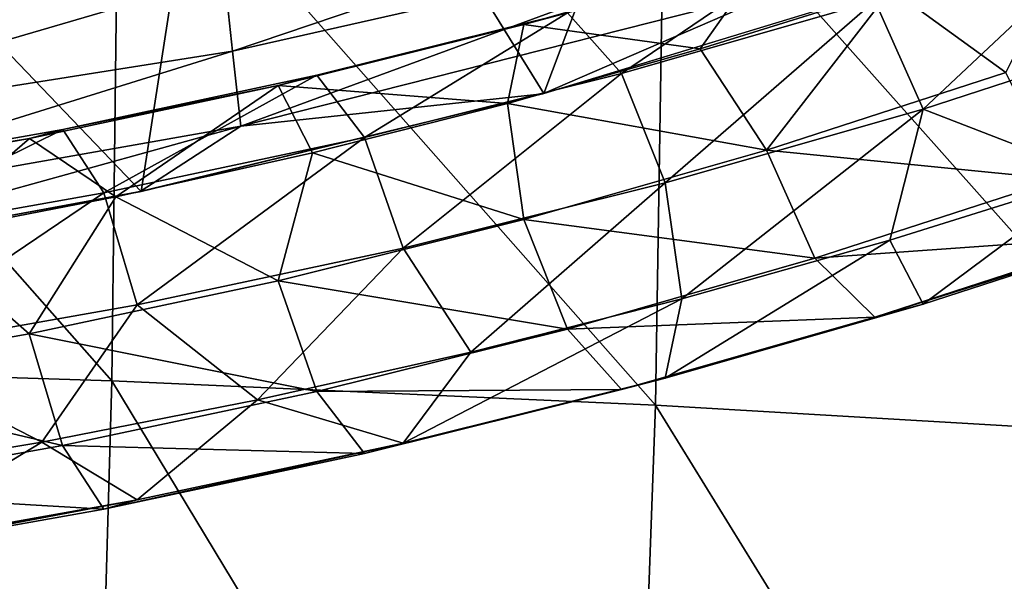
# Model space of a CAD drawing. Header units: millimetres. Extents: x -311 to 311, y 0 to 890.
# Tile 43 of 70: x 78 to 128, y 398 to 426. Entities that reach past the tile are written whole.
import ezdxf

# ---------------------------------------------------------------- set-up
doc = ezdxf.new("R2010")
doc.units = ezdxf.units.MM
doc.header["$LTSCALE"] = 81.481481
for name, color, linetype in [('101', 7, 'CONTINUOUS'), ('45', 7, 'CONTINUOUS'), ('46', 7, 'CONTINUOUS'), ('92', 7, 'CONTINUOUS'), ('94', 7, 'CONTINUOUS')]:
    doc.layers.add(name, color=color, linetype=linetype)

msp = doc.modelspace()

# ---------------------------------------------------------------- linework, layer by layer
at = {"layer": '101', "linetype": 'Continuous'}
for points in [[(82.918, 408.22, -37.743), (55.617, 439.18, -34.414), (55.374, 409.088, -37.002), (82.918, 408.22, -37.743)], [(83.271, 437.609, -36.272), (55.617, 439.18, -34.414), (82.918, 408.22, -37.743), (83.271, 437.609, -36.272)], [(110.289, 406.993, -38.749), (83.271, 437.609, -36.272), (82.918, 408.22, -37.743), (110.289, 406.993, -38.749)], [(110.738, 435.401, -38.842), (83.271, 437.609, -36.272), (110.289, 406.993, -38.749), (110.738, 435.401, -38.842)], [(137.432, 405.399, -39.987), (110.738, 435.401, -38.842), (110.289, 406.993, -38.749), (137.432, 405.399, -39.987)], [(137.96, 432.552, -42.091), (110.738, 435.401, -38.842), (137.432, 405.399, -39.987), (137.96, 432.552, -42.091)], [(81.703, 365.251, -45.863), (55.374, 409.088, -37.002), (54.522, 365.092, -47.179), (81.703, 365.251, -45.863)], [(82.918, 408.22, -37.743), (55.374, 409.088, -37.002), (81.703, 365.251, -45.863), (82.918, 408.22, -37.743)], [(108.785, 365.47, -44.013), (82.918, 408.22, -37.743), (81.703, 365.251, -45.863), (108.785, 365.47, -44.013)], [(110.289, 406.993, -38.749), (82.918, 408.22, -37.743), (108.785, 365.47, -44.013), (110.289, 406.993, -38.749)], [(135.739, 365.745, -41.624), (110.289, 406.993, -38.749), (108.785, 365.47, -44.013), (135.739, 365.745, -41.624)], [(137.432, 405.399, -39.987), (110.289, 406.993, -38.749), (135.739, 365.745, -41.624), (137.432, 405.399, -39.987)]]:
    msp.add_3dface(points, dxfattribs=at)
at = {"layer": '45', "linetype": 'Continuous'}
for points in [[(121.325, 427.333, -471.214), (133.883, 431.405, -464.986), (123.759, 421.893, -472.875), (121.325, 427.333, -471.214)], [(123.759, 421.893, -472.875), (133.883, 431.405, -464.986), (136.542, 426.038, -466.534), (123.759, 421.893, -472.875)], [(105.865, 426.733, -472.14), (118.313, 430.295, -466.695), (108.58, 423.686, -476.79), (105.865, 426.733, -472.14)], [(108.58, 423.686, -476.79), (118.313, 430.295, -466.695), (121.325, 427.333, -471.214), (108.58, 423.686, -476.79)], [(103.668, 426.153, -466.387), (112.535, 424.913, -457.543), (115.876, 429.646, -461.046), (103.668, 426.153, -466.387)], [(103.668, 426.153, -466.387), (115.876, 429.646, -461.046), (105.865, 426.733, -472.14), (103.668, 426.153, -466.387)], [(112.535, 424.913, -457.543), (122.144, 427.918, -452.948), (115.876, 429.646, -461.046), (112.535, 424.913, -457.543)], [(108.58, 423.686, -476.79), (121.325, 427.333, -471.214), (110.774, 418.178, -478.555), (108.58, 423.686, -476.79)], [(110.774, 418.178, -478.555), (121.325, 427.333, -471.214), (123.759, 421.893, -472.875), (110.774, 418.178, -478.555)], [(93.245, 423.592, -476.943), (103.668, 426.153, -466.387), (105.865, 426.733, -472.14), (93.245, 423.592, -476.943)], [(93.245, 423.592, -476.943), (105.865, 426.733, -472.14), (95.648, 420.467, -481.711), (93.245, 423.592, -476.943)], [(95.648, 420.467, -481.711), (105.865, 426.733, -472.14), (108.58, 423.686, -476.79), (95.648, 420.467, -481.711)], [(91.302, 423.075, -471.093), (102.83, 422.173, -461.734), (103.668, 426.153, -466.387), (91.302, 423.075, -471.093)], [(91.302, 423.075, -471.093), (103.668, 426.153, -466.387), (93.245, 423.592, -476.943), (91.302, 423.075, -471.093)], [(102.83, 422.173, -461.734), (112.535, 424.913, -457.543), (103.668, 426.153, -466.387), (102.83, 422.173, -461.734)], [(123.759, 421.893, -472.875), (136.542, 426.038, -466.534), (132.43, 418.53, -467.304), (123.759, 421.893, -472.875)], [(95.648, 420.467, -481.711), (108.58, 423.686, -476.79), (97.589, 414.897, -483.572), (95.648, 420.467, -481.711)], [(97.589, 414.897, -483.572), (108.58, 423.686, -476.79), (110.774, 418.178, -478.555), (97.589, 414.897, -483.572)], [(80.454, 420.871, -481.104), (91.302, 423.075, -471.093), (93.245, 423.592, -476.943), (80.454, 420.871, -481.104)], [(80.454, 420.871, -481.104), (93.245, 423.592, -476.943), (82.529, 417.677, -485.978), (80.454, 420.871, -481.104)], [(82.529, 417.677, -485.978), (93.245, 423.592, -476.943), (95.648, 420.467, -481.711), (82.529, 417.677, -485.978)], [(78.774, 420.41, -475.169), (83.123, 417.484, -468.905), (91.302, 423.075, -471.093), (78.774, 420.41, -475.169)], [(78.774, 420.41, -475.169), (91.302, 423.075, -471.093), (80.454, 420.871, -481.104), (78.774, 420.41, -475.169)], [(83.123, 417.484, -468.905), (93.026, 419.697, -465.52), (91.302, 423.075, -471.093), (83.123, 417.484, -468.905)], [(93.026, 419.697, -465.52), (102.83, 422.173, -461.734), (91.302, 423.075, -471.093), (93.026, 419.697, -465.52)], [(110.774, 418.178, -478.555), (123.759, 421.893, -472.875), (111.608, 412.338, -476.774), (110.774, 418.178, -478.555)], [(111.608, 412.338, -476.774), (123.759, 421.893, -472.875), (122.085, 415.295, -472.251), (111.608, 412.338, -476.774)], [(122.085, 415.295, -472.251), (123.759, 421.893, -472.875), (132.43, 418.53, -467.304), (122.085, 415.295, -472.251)], [(67.488, 418.57, -484.625), (78.774, 420.41, -475.169), (80.454, 420.871, -481.104), (67.488, 418.57, -484.625)], [(67.488, 418.57, -484.625), (80.454, 420.871, -481.104), (69.226, 415.316, -489.59), (67.488, 418.57, -484.625)], [(69.226, 415.316, -489.59), (80.454, 420.871, -481.104), (82.529, 417.677, -485.978), (69.226, 415.316, -489.59)], [(66.081, 418.157, -478.615), (73.117, 415.533, -471.889), (78.774, 420.41, -475.169), (66.081, 418.157, -478.615)], [(66.081, 418.157, -478.615), (78.774, 420.41, -475.169), (67.488, 418.57, -484.625), (66.081, 418.157, -478.615)], [(73.117, 415.533, -471.889), (83.123, 417.484, -468.905), (78.774, 420.41, -475.169), (73.117, 415.533, -471.889)], [(82.529, 417.677, -485.978), (95.648, 420.467, -481.711), (84.207, 412.05, -487.925), (82.529, 417.677, -485.978)], [(84.207, 412.05, -487.925), (95.648, 420.467, -481.711), (97.589, 414.897, -483.572), (84.207, 412.05, -487.925)], [(97.589, 414.897, -483.572), (110.774, 418.178, -478.555), (100.999, 409.659, -480.871), (97.589, 414.897, -483.572)], [(100.999, 409.659, -480.871), (110.774, 418.178, -478.555), (111.608, 412.338, -476.774), (100.999, 409.659, -480.871)], [(69.226, 415.316, -489.59), (82.529, 417.677, -485.978), (70.631, 409.641, -491.611), (69.226, 415.316, -489.59)], [(70.631, 409.641, -491.611), (82.529, 417.677, -485.978), (84.207, 412.05, -487.925), (70.631, 409.641, -491.611)], [(84.207, 412.05, -487.925), (97.589, 414.897, -483.572), (90.26, 407.26, -484.54), (84.207, 412.05, -487.925)], [(90.26, 407.26, -484.54), (97.589, 414.897, -483.572), (100.999, 409.659, -480.871), (90.26, 407.26, -484.54)], [(70.631, 409.641, -491.611), (84.207, 412.05, -487.925), (79.396, 405.141, -487.78), (70.631, 409.641, -491.611)], [(79.396, 405.141, -487.78), (84.207, 412.05, -487.925), (90.26, 407.26, -484.54), (79.396, 405.141, -487.78)], [(68.406, 403.304, -490.59), (70.631, 409.641, -491.611), (79.396, 405.141, -487.78), (68.406, 403.304, -490.59)]]:
    msp.add_3dface(points, dxfattribs=at)
at = {"layer": '46', "linetype": 'Continuous'}
for points in [[(131.657, 431.189, -447.945), (122.144, 427.918, -452.948), (127.923, 423.733, -448.635), (131.657, 431.189, -447.945)], [(122.144, 427.918, -452.948), (112.535, 424.913, -457.543), (115.871, 419.824, -454.612), (122.144, 427.918, -452.948)], [(122.144, 427.918, -452.948), (115.871, 419.824, -454.612), (127.923, 423.733, -448.635), (122.144, 427.918, -452.948)], [(112.535, 424.913, -457.543), (102.83, 422.173, -461.734), (115.871, 419.824, -454.612), (112.535, 424.913, -457.543)], [(115.871, 419.824, -454.612), (130.582, 418.367, -450.183), (127.923, 423.733, -448.635), (115.871, 419.824, -454.612)], [(102.83, 422.173, -461.734), (93.026, 419.697, -465.52), (103.663, 416.332, -459.953), (102.83, 422.173, -461.734)], [(102.83, 422.173, -461.734), (103.663, 416.332, -459.953), (115.871, 419.824, -454.612), (102.83, 422.173, -461.734)], [(103.663, 416.332, -459.953), (118.305, 414.385, -456.273), (115.871, 419.824, -454.612), (103.663, 416.332, -459.953)], [(118.305, 414.385, -456.273), (130.582, 418.367, -450.183), (115.871, 419.824, -454.612), (118.305, 414.385, -456.273)], [(93.026, 419.697, -465.52), (83.123, 417.484, -468.905), (91.297, 413.255, -464.661), (93.026, 419.697, -465.52)], [(93.026, 419.697, -465.52), (91.297, 413.255, -464.661), (103.663, 416.332, -459.953), (93.026, 419.697, -465.52)], [(118.305, 414.385, -456.273), (133.873, 415.495, -454.564), (130.582, 418.367, -450.183), (118.305, 414.385, -456.273)], [(122.085, 415.295, -472.251), (132.43, 418.53, -467.304), (123.754, 412.072, -466.441), (122.085, 415.295, -472.251)], [(123.754, 412.072, -466.441), (132.43, 418.53, -467.304), (136.536, 416.217, -460.101), (123.754, 412.072, -466.441)], [(83.123, 417.484, -468.905), (73.117, 415.533, -471.889), (78.77, 410.591, -468.736), (83.123, 417.484, -468.905)], [(83.123, 417.484, -468.905), (78.77, 410.591, -468.736), (91.297, 413.255, -464.661), (83.123, 417.484, -468.905)], [(91.297, 413.255, -464.661), (105.857, 410.824, -461.719), (103.663, 416.332, -459.953), (91.297, 413.255, -464.661)], [(105.857, 410.824, -461.719), (118.305, 414.385, -456.273), (103.663, 416.332, -459.953), (105.857, 410.824, -461.719)], [(123.754, 412.072, -466.441), (136.536, 416.217, -460.101), (121.317, 411.422, -460.792), (123.754, 412.072, -466.441)], [(121.317, 411.422, -460.792), (136.536, 416.217, -460.101), (133.873, 415.495, -454.564), (121.317, 411.422, -460.792)], [(73.117, 415.533, -471.889), (66.078, 408.337, -472.181), (78.77, 410.591, -468.736), (73.117, 415.533, -471.889)], [(111.608, 412.338, -476.774), (122.085, 415.295, -472.251), (110.769, 408.358, -472.121), (111.608, 412.338, -476.774)], [(110.769, 408.358, -472.121), (122.085, 415.295, -472.251), (123.754, 412.072, -466.441), (110.769, 408.358, -472.121)], [(121.317, 411.422, -460.792), (133.873, 415.495, -454.564), (118.305, 414.385, -456.273), (121.317, 411.422, -460.792)], [(105.857, 410.824, -461.719), (121.317, 411.422, -460.792), (118.305, 414.385, -456.273), (105.857, 410.824, -461.719)], [(78.77, 410.591, -468.736), (93.238, 407.685, -466.522), (91.297, 413.255, -464.661), (78.77, 410.591, -468.736)], [(93.238, 407.685, -466.522), (105.857, 410.824, -461.719), (91.297, 413.255, -464.661), (93.238, 407.685, -466.522)], [(100.999, 409.659, -480.871), (111.608, 412.338, -476.774), (97.585, 405.077, -477.139), (100.999, 409.659, -480.871)], [(97.585, 405.077, -477.139), (111.608, 412.338, -476.774), (110.769, 408.358, -472.121), (97.585, 405.077, -477.139)], [(110.769, 408.358, -472.121), (123.754, 412.072, -466.441), (108.572, 407.777, -466.368), (110.769, 408.358, -472.121)], [(108.572, 407.777, -466.368), (123.754, 412.072, -466.441), (121.317, 411.422, -460.792), (108.572, 407.777, -466.368)], [(108.572, 407.777, -466.368), (121.317, 411.422, -460.792), (105.857, 410.824, -461.719), (108.572, 407.777, -466.368)], [(93.238, 407.685, -466.522), (108.572, 407.777, -466.368), (105.857, 410.824, -461.719), (93.238, 407.685, -466.522)], [(66.078, 408.337, -472.181), (80.448, 404.964, -470.683), (78.77, 410.591, -468.736), (66.078, 408.337, -472.181)], [(80.448, 404.964, -470.683), (93.238, 407.685, -466.522), (78.77, 410.591, -468.736), (80.448, 404.964, -470.683)], [(90.26, 407.26, -484.54), (100.999, 409.659, -480.871), (97.585, 405.077, -477.139), (90.26, 407.26, -484.54)], [(67.483, 402.662, -474.202), (80.448, 404.964, -470.683), (66.078, 408.337, -472.181), (67.483, 402.662, -474.202)], [(97.585, 405.077, -477.139), (110.769, 408.358, -472.121), (95.641, 404.56, -471.29), (97.585, 405.077, -477.139)], [(95.641, 404.56, -471.29), (110.769, 408.358, -472.121), (108.572, 407.777, -466.368), (95.641, 404.56, -471.29)], [(80.448, 404.964, -470.683), (95.641, 404.56, -471.29), (93.238, 407.685, -466.522), (80.448, 404.964, -470.683)], [(95.641, 404.56, -471.29), (108.572, 407.777, -466.368), (93.238, 407.685, -466.522), (95.641, 404.56, -471.29)], [(79.396, 405.141, -487.78), (90.26, 407.26, -484.54), (84.203, 402.231, -481.492), (79.396, 405.141, -487.78)], [(84.203, 402.231, -481.492), (90.26, 407.26, -484.54), (97.585, 405.077, -477.139), (84.203, 402.231, -481.492)], [(67.483, 402.662, -474.202), (82.523, 401.77, -475.557), (80.448, 404.964, -470.683), (67.483, 402.662, -474.202)], [(68.406, 403.304, -490.59), (79.396, 405.141, -487.78), (70.628, 399.821, -485.178), (68.406, 403.304, -490.59)], [(70.628, 399.821, -485.178), (79.396, 405.141, -487.78), (84.203, 402.231, -481.492), (70.628, 399.821, -485.178)], [(82.523, 401.77, -475.557), (95.641, 404.56, -471.29), (80.448, 404.964, -470.683), (82.523, 401.77, -475.557)], [(84.203, 402.231, -481.492), (97.585, 405.077, -477.139), (82.523, 401.77, -475.557), (84.203, 402.231, -481.492)], [(82.523, 401.77, -475.557), (97.585, 405.077, -477.139), (95.641, 404.56, -471.29), (82.523, 401.77, -475.557)], [(69.221, 399.408, -479.168), (82.523, 401.77, -475.557), (67.483, 402.662, -474.202), (69.221, 399.408, -479.168)], [(70.628, 399.821, -485.178), (84.203, 402.231, -481.492), (69.221, 399.408, -479.168), (70.628, 399.821, -485.178)], [(69.221, 399.408, -479.168), (84.203, 402.231, -481.492), (82.523, 401.77, -475.557), (69.221, 399.408, -479.168)]]:
    msp.add_3dface(points, dxfattribs=at)
at = {"layer": '92', "linetype": 'Continuous'}
for points in [[(89.071, 447.829, -475.487), (104.674, 422.671, -460.972), (116.622, 454.423, -464.809), (89.071, 447.829, -475.487)], [(104.674, 422.671, -460.972), (125.076, 428.894, -451.455), (116.622, 454.423, -464.809), (104.674, 422.671, -460.972)], [(60.17, 443.006, -483.29), (84.394, 417.752, -468.495), (89.071, 447.829, -475.487), (60.17, 443.006, -483.29)], [(84.394, 417.752, -468.495), (104.674, 422.671, -460.972), (89.071, 447.829, -475.487), (84.394, 417.752, -468.495)], [(64.022, 414, -474.232), (84.394, 417.752, -468.495), (60.17, 443.006, -483.29), (64.022, 414, -474.232)]]:
    msp.add_3dface(points, dxfattribs=at)
at = {"layer": '94', "linetype": 'Continuous'}
for points in [[(88.588, 428.572, -388.519), (116.525, 434.111, -381.088), (88.998, 424.804, -419.013), (88.588, 428.572, -388.519)], [(88.998, 424.804, -419.013), (116.525, 434.111, -381.088), (116.763, 431.071, -410.063), (88.998, 424.804, -419.013)], [(59.259, 428.833, -362.352), (88.177, 432.339, -358.025), (59.647, 424.528, -393.958), (59.259, 428.833, -362.352)], [(59.647, 424.528, -393.958), (88.177, 432.339, -358.025), (88.588, 428.572, -388.519), (59.647, 424.528, -393.958)], [(88.998, 424.804, -419.013), (116.763, 431.071, -410.063), (89.409, 421.036, -449.507), (88.998, 424.804, -419.013)], [(89.409, 421.036, -449.507), (116.763, 431.071, -410.063), (117.002, 428.031, -439.037), (89.409, 421.036, -449.507)], [(104.616, 422.655, -460.996), (117.002, 428.031, -439.037), (125.005, 428.87, -451.491), (104.616, 422.655, -460.996)], [(59.647, 424.528, -393.958), (88.588, 428.572, -388.519), (60.035, 420.223, -425.563), (59.647, 424.528, -393.958)], [(60.035, 420.223, -425.563), (88.588, 428.572, -388.519), (88.998, 424.804, -419.013), (60.035, 420.223, -425.563)], [(89.409, 421.036, -449.507), (117.002, 428.031, -439.037), (104.616, 422.655, -460.996), (89.409, 421.036, -449.507)], [(60.035, 420.223, -425.563), (88.998, 424.804, -419.013), (60.423, 415.918, -457.169), (60.035, 420.223, -425.563)], [(60.423, 415.918, -457.169), (88.998, 424.804, -419.013), (89.409, 421.036, -449.507), (60.423, 415.918, -457.169)], [(84.347, 417.742, -468.51), (89.409, 421.036, -449.507), (104.616, 422.655, -460.996), (84.347, 417.742, -468.51)], [(60.423, 415.918, -457.169), (89.409, 421.036, -449.507), (63.987, 413.995, -474.241), (60.423, 415.918, -457.169)], [(63.987, 413.995, -474.241), (89.409, 421.036, -449.507), (84.347, 417.742, -468.51), (63.987, 413.995, -474.241)]]:
    msp.add_3dface(points, dxfattribs=at)

doc.saveas('drawing.dxf')
